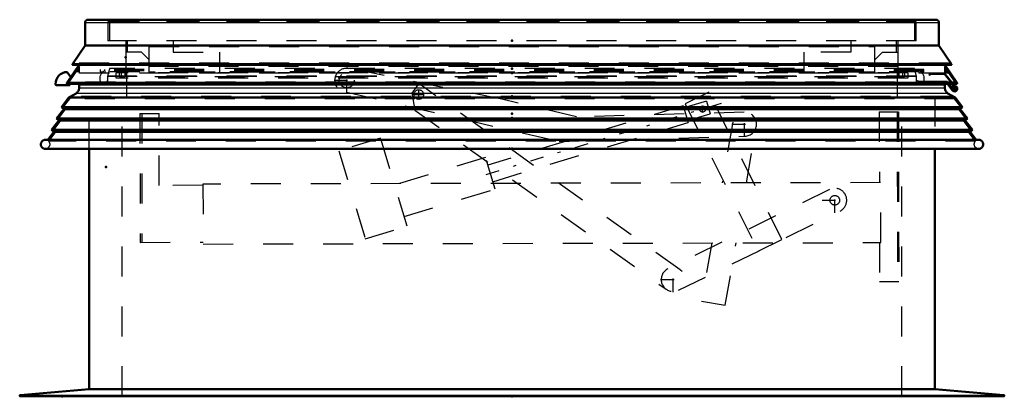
# Model space of a CAD drawing. Header units: millimetres. Extents: x 0 to 428, y 0 to 298.
# Tile 7 of 32: x 185 to 218, y 136 to 149. Entities that reach past the tile are written whole.
import ezdxf

# ---------------------------------------------------------------- set-up
doc = ezdxf.new("R2010")
doc.units = ezdxf.units.MM
doc.linetypes.add('Center', pattern=[1.5, 0.45, -0.5, 0.05, -0.5])
doc.linetypes.add('Dashed', pattern=[2, 1, -1])
for name, color, linetype, lineweight in [('am_0', 7, 'Continuous', 50), ('am_12', 3, 'Continuous', 25), ('am_3', 6, 'Dashed', 25), ('am_6', 2, 'Continuous', 35), ('am_7', 7, 'Center', 25), ('am_9', 7, 'Continuous', 50)]:
    doc.layers.add(name, color=color, linetype=linetype, lineweight=lineweight)

# ---------------------------------------------------------------- blocks, each defined once
blk = doc.blocks.new('38_FGS30015018025C210U_0_in_FDFneo150180C2225N1N4N_300Cl0__1203')
at = {"layer": 'am_3'}
for p, q in [((201.553, 146.131), (196.505, 147.143)), ((198.786, 146.649), (198.555, 146.326)), ((207.505, 140.441), (198.786, 146.649)), ((196.39, 146.361), (203.466, 144.721)), ((198.555, 146.326), (198.65, 145.764)), ((208.466, 146.361), (207.677, 145.971)), ((210.896, 141.45), (208.466, 146.361)), ((207.604, 145.905), (201.09, 143.934)), ((204.043, 145.537), (201.553, 146.131)), ((207.604, 145.905), (207.772, 145.35)), ((208.381, 146.067), (207.624, 145.838)), ((207.677, 145.971), (210.107, 141.059)), ((208.263, 145.898), (208.248, 145.899)), ((208.381, 146.067), (208.508, 145.646)), ((189.486, 145.653), (190.126, 145.654)), ((189.486, 145.653), (189.495, 141.353)), ((189.546, 145.653), (189.555, 141.353)), ((190.131, 143.254), (190.126, 145.654)), ((198.65, 145.764), (207.041, 139.79)), ((209.641, 145.694), (204.043, 145.537)), ((207.752, 145.417), (208.508, 145.646)), ((208.248, 145.699), (208.253, 145.699)), ((214.145, 145.707), (214.783, 145.708)), ((214.145, 145.707), (214.15, 143.347)), ((214.743, 145.708), (214.755, 140.048)), ((214.783, 145.708), (214.795, 140.048)), ((201.258, 143.378), (207.772, 145.35)), ((209.258, 145.363), (208.905, 143.335)), ((209.718, 143.337), (210.047, 145.226)), ((197.512, 144.826), (196.115, 144.403)), ((198.398, 141.897), (197.512, 144.826)), ((203.466, 144.721), (209.664, 144.895)), ((196.115, 144.403), (197.001, 141.474)), ((201.015, 144.182), (197.984, 143.265)), ((201.333, 143.13), (201.015, 144.182)), ((191.589, 143.258), (190.131, 143.254)), ((214.19, 143.347), (191.588, 143.298)), ((191.588, 143.298), (191.593, 141.298)), ((214.195, 141.347), (214.19, 143.347)), ((198.303, 142.212), (201.333, 143.13)), ((212.484, 143.116), (207.097, 140.475)), ((207.449, 139.756), (212.837, 142.398)), ((197.001, 141.474), (198.398, 141.897)), ((189.495, 141.353), (191.593, 141.358)), ((191.593, 141.298), (214.195, 141.347)), ((208.557, 141.335), (208.219, 139.393)), ((209.007, 139.256), (209.37, 141.336)), ((210.107, 141.059), (210.896, 141.45)), ((214.155, 141.347), (214.158, 140.047)), ((214.158, 140.047), (214.795, 140.048)), ((208.219, 139.393), (209.007, 139.256))]:
    blk.add_line(p, q, dxfattribs=at)
blk.add_lwpolyline([(208.253, 145.699), (208.283, 145.703), (208.285, 145.704)], dxfattribs=at)
for centre, radius in [((196.385, 146.761), 0.25), ((198.786, 146.284), 0.16), ((208.253, 145.799), 0.1), ((212.661, 142.757), 0.16)]:
    blk.add_circle(centre, radius, dxfattribs=at)
for centre, start, end in [((196.385, 146.761), 72.5663, 270.6842), ((209.652, 145.294), 271.605, 170.125), ((212.661, 142.757), 296.1204, 116.1204), ((207.273, 140.115), 116.1204, 54.5517)]:
    blk.add_arc(centre, 0.4, start, end, dxfattribs=at)
at = {"layer": 'am_7'}
for p, q in [((196.385, 146.341), (196.385, 147.181)), ((195.965, 146.761), (196.805, 146.761)), ((198.618, 146.284), (198.954, 146.284)), ((198.786, 146.116), (198.786, 146.452)), ((208.873, 145.986), (200.727, 143.521)), ((208.253, 145.694), (208.253, 145.904)), ((208.148, 145.799), (208.358, 145.799)), ((209.652, 144.874), (209.652, 145.714)), ((209.232, 145.294), (210.072, 145.294)), ((212.661, 142.337), (212.661, 143.177)), ((212.241, 142.757), (213.081, 142.757)), ((207.273, 139.695), (207.273, 140.535)), ((206.853, 140.115), (207.693, 140.115))]:
    blk.add_line(p, q, dxfattribs=at)
at = {"layer": 'am_6'}
for tag, p, flags in [('NB', (219.795, 147.181), 8), ('NN', (219.795, 146.681), 8), ('NT', (219.795, 146.181), 8), ('NBSYN', (219.795, 145.681), 8), ('LINA', (219.795, 145.181), 8), ('CATALOG', (219.795, 144.681), 8), ('IDNR', (219.795, 144.181), 8), ('PN', (219.795, 143.681), 8), ('LODLEVEL', (219.795, 143.181), 8), ('L', (219.795, 142.681), 8), ('W', (219.795, 142.181), 8), ('DP', (219.795, 141.681), 8), ('OP', (219.795, 141.181), 8), ('OC', (219.795, 140.681), 8), ('BA', (219.795, 140.181), 8), ('ExcludeFromBOM', (219.795, 139.181), 8), ('PSOL_0', (219.795, 138.681), 9), ('PSOL_1', (219.795, 138.181), 9), ('PSOL_2', (219.795, 137.681), 9), ('PSOL_3', (219.795, 137.181), 9)]:
    blk.add_attdef(tag, p, '', height=0.5, dxfattribs=dict(at, flags=flags))
blk = doc.blocks.new('39_FGS3001501802511U_0_in_FDFneo150180C2225N1N4N_300Cl0__1203')
at = {"layer": 'am_3'}
for p, q in [((189.076, 147.7), (189.076, 148.08)), ((189.796, 147.89), (213.996, 147.89)), ((189.796, 147.03), (189.796, 147.89)), ((190.596, 148.08), (190.596, 147.7)), ((213.196, 148.08), (213.196, 147.7)), ((213.996, 147.03), (213.996, 147.89)), ((214.716, 147.7), (214.716, 148.08)), ((189.536, 147.7), (189.016, 147.7)), ((189.796, 147.44), (189.536, 147.7)), ((190.596, 147.7), (192.156, 147.7)), ((192.156, 147.03), (192.156, 147.7)), ((213.196, 147.7), (211.636, 147.7)), ((211.636, 147.03), (211.636, 147.7)), ((213.996, 147.44), (214.256, 147.7)), ((214.256, 147.7), (214.776, 147.7)), ((213.996, 147.03), (189.796, 147.03))]:
    blk.add_line(p, q, dxfattribs=at)
at = {"layer": 'am_6'}
for tag, p, flags in [('NB', (219.776, 148.08), 8), ('NN', (219.776, 147.58), 8), ('NT', (219.776, 147.08), 8), ('NBSYN', (219.776, 146.58), 8), ('LINA', (219.776, 146.08), 8), ('CATALOG', (219.776, 145.58), 8), ('IDNR', (219.776, 145.08), 8), ('PN', (219.776, 144.58), 8), ('LODLEVEL', (219.776, 144.08), 8), ('L', (219.776, 143.58), 8), ('W', (219.776, 143.08), 8), ('DP', (219.776, 142.58), 8), ('OP', (219.776, 142.08), 8), ('PPATH', (219.776, 141.58), 8), ('ExcludeFromBOM', (219.776, 140.58), 8), ('PSOL_0', (219.776, 140.08), 9), ('PSOL_1', (219.776, 139.58), 9), ('PSOL_2', (219.776, 139.08), 9)]:
    blk.add_attdef(tag, p, '', height=0.5, dxfattribs=dict(at, flags=flags))
blk = doc.blocks.new('40_Flat_Glass_Skylight_300150180_6_0_in_FDFneo150180C2225N1N4N_300Cl0__1203')
at = {"layer": 'am_3'}
for p, q in [((188.311, 147.08), (188.311, 147.12)), ((188.463, 147.12), (188.401, 146.888)), ((215.391, 146.888), (188.401, 146.888)), ((215.391, 146.888), (215.328, 147.12)), ((215.481, 147.12), (215.481, 147.08)), ((188.226, 146.638), (188.224, 146.639)), ((188.33, 146.639), (188.224, 146.639)), ((188.277, 146.618), (215.515, 146.618)), ((188.328, 146.638), (188.33, 146.639)), ((215.464, 146.638), (188.328, 146.638)), ((215.464, 146.638), (215.462, 146.639)), ((215.568, 146.639), (215.462, 146.639)), ((215.568, 146.639), (215.566, 146.638))]:
    blk.add_line(p, q, dxfattribs=at)
for points in [[(188.218, 147), (188.203, 146.984), (188.19, 146.967), (188.178, 146.948), (188.168, 146.929), (188.159, 146.909), (188.153, 146.888), (188.148, 146.867), (188.145, 146.845), (188.144, 146.823), (188.145, 146.802), (188.148, 146.78), (188.152, 146.759), (188.159, 146.738), (188.167, 146.718), (188.177, 146.698), (188.189, 146.68)], [(188.401, 146.888), (188.406, 146.867), (188.409, 146.845), (188.41, 146.823), (188.409, 146.802), (188.406, 146.78), (188.402, 146.759), (188.395, 146.738), (188.387, 146.718), (188.377, 146.698), (188.365, 146.68), (188.352, 146.663), (188.337, 146.646), (188.328, 146.638)], [(215.464, 146.638), (215.448, 146.653), (215.434, 146.67), (215.422, 146.687), (215.411, 146.706), (215.401, 146.726), (215.394, 146.746), (215.388, 146.767), (215.384, 146.789), (215.382, 146.811), (215.382, 146.832), (215.384, 146.854), (215.388, 146.876), (215.391, 146.888)], [(215.603, 146.68), (215.615, 146.698), (215.625, 146.718), (215.633, 146.738), (215.64, 146.759), (215.644, 146.78), (215.647, 146.802), (215.648, 146.824), (215.647, 146.845), (215.644, 146.867), (215.639, 146.888), (215.632, 146.909), (215.624, 146.929), (215.614, 146.948), (215.602, 146.967), (215.589, 146.984), (215.574, 147)], [(188.189, 146.68), (188.202, 146.663), (188.216, 146.647), (188.224, 146.639)], [(188.277, 146.618), (188.27, 146.619), (188.264, 146.619), (188.257, 146.621), (188.251, 146.623), (188.244, 146.625), (188.238, 146.629), (188.233, 146.632), (188.227, 146.636), (188.226, 146.638)], [(188.328, 146.638), (188.323, 146.633), (188.317, 146.63), (188.311, 146.626), (188.305, 146.624), (188.299, 146.621), (188.292, 146.62), (188.286, 146.619), (188.279, 146.618), (188.277, 146.618)], [(215.515, 146.618), (215.508, 146.619), (215.502, 146.619), (215.495, 146.621), (215.489, 146.623), (215.482, 146.625), (215.476, 146.629), (215.471, 146.632), (215.465, 146.636), (215.464, 146.638)], [(215.566, 146.638), (215.561, 146.633), (215.555, 146.63), (215.549, 146.626), (215.543, 146.624), (215.537, 146.621), (215.53, 146.62), (215.524, 146.619), (215.517, 146.618), (215.515, 146.618)], [(215.568, 146.639), (215.583, 146.655), (215.597, 146.672), (215.603, 146.68)]]:
    blk.add_lwpolyline(points, dxfattribs=at)
at = {"layer": 'am_6'}
for tag, p, flags in [('NB', (220.648, 147.12), 8), ('NN', (220.648, 146.62), 8), ('NT', (220.648, 146.12), 8), ('NBSYN', (220.648, 145.62), 8), ('LINA', (220.648, 145.12), 8), ('CATALOG', (220.648, 144.62), 8), ('IDNR', (220.648, 144.12), 8), ('PN', (220.648, 143.62), 8), ('LODLEVEL', (220.648, 143.12), 8), ('L', (220.648, 142.62), 8), ('W', (220.648, 142.12), 8), ('PPATH', (220.648, 141.62), 8), ('ExcludeFromBOM', (220.648, 140.62), 8), ('PSOL_0', (220.648, 140.12), 9), ('PSOL_1', (220.648, 139.62), 9), ('PSOL_2', (220.648, 139.12), 9)]:
    blk.add_attdef(tag, p, '', height=0.5, dxfattribs=dict(at, flags=flags))
blk = doc.blocks.new('41_Flat_Glass_Skylight_300150180_12_0_in_FDFneo150180C2225N1N4N_300Cl0__1203')
at = {"layer": 'am_3'}
for p, q in [((188.698, 146.831), (188.698, 147.012)), ((215.094, 147.012), (188.698, 147.012)), ((215.094, 146.831), (188.698, 146.831)), ((188.862, 147.012), (188.862, 146.831)), ((214.93, 146.831), (214.93, 147.012)), ((215.094, 147.012), (215.094, 146.831))]:
    blk.add_line(p, q, dxfattribs=at)
at = {"layer": 'am_6'}
for tag, p, flags in [('NB', (220.094, 147.012), 8), ('NN', (220.094, 146.512), 8), ('NT', (220.094, 146.012), 8), ('NBSYN', (220.094, 145.512), 8), ('LINA', (220.094, 145.012), 8), ('CATALOG', (220.094, 144.512), 8), ('IDNR', (220.094, 144.012), 8), ('PN', (220.094, 143.512), 8), ('LODLEVEL', (220.094, 143.012), 8), ('L', (220.094, 142.512), 8), ('W', (220.094, 142.012), 8), ('PPATH', (220.094, 141.512), 8), ('ExcludeFromBOM', (220.094, 140.512), 8), ('PSOL_0', (220.094, 140.012), 9), ('PSOL_1', (220.094, 139.512), 9), ('PSOL_2', (220.094, 139.012), 9)]:
    blk.add_attdef(tag, p, '', height=0.5, dxfattribs=dict(at, flags=flags))
blk = doc.blocks.new('42_Flat_Glass_Skylight_300150180_5_0_in_FDFneo150180C2225N1N4N_300Cl0__1203')
at = {"layer": 'am_3'}
for p, q in [((188.806, 146.869), (188.806, 147.15)), ((189.006, 147.15), (189.006, 146.869)), ((214.786, 146.869), (214.786, 147.15)), ((214.986, 147.15), (214.986, 146.869)), ((214.986, 146.869), (188.806, 146.869))]:
    blk.add_line(p, q, dxfattribs=at)
at = {"layer": 'am_6'}
for tag, p, flags in [('NB', (219.986, 147.15), 8), ('NN', (219.986, 146.65), 8), ('NT', (219.986, 146.15), 8), ('NBSYN', (219.986, 145.65), 8), ('LINA', (219.986, 145.15), 8), ('CATALOG', (219.986, 144.65), 8), ('IDNR', (219.986, 144.15), 8), ('PN', (219.986, 143.65), 8), ('LODLEVEL', (219.986, 143.15), 8), ('L', (219.986, 142.65), 8), ('W', (219.986, 142.15), 8), ('PPATH', (219.986, 141.65), 8), ('ExcludeFromBOM', (219.986, 140.65), 8), ('PSOL_0', (219.986, 140.15), 9), ('PSOL_1', (219.986, 139.65), 9), ('PSOL_2', (219.986, 139.15), 9)]:
    blk.add_attdef(tag, p, '', height=0.5, dxfattribs=dict(at, flags=flags))
blk = doc.blocks.new('43_FGS3001501802C4U_0_in_FDFneo150180C2225N1N4N_300Cl0__1203')
at = {"layer": 'am_3'}
for p, q in [((188.476, 148.735), (215.316, 148.735)), ((188.476, 148.735), (188.476, 148.08)), ((215.316, 148.735), (215.316, 148.08))]:
    blk.add_line(p, q, dxfattribs=at)
at = {"layer": 'am_6'}
for tag, p, flags in [('NB', (220.316, 148.735), 8), ('NN', (220.316, 148.235), 8), ('NT', (220.316, 147.735), 8), ('NBSYN', (220.316, 147.235), 8), ('LINA', (220.316, 146.735), 8), ('CATALOG', (220.316, 146.235), 8), ('IDNR', (220.316, 145.735), 8), ('PN', (220.316, 145.235), 8), ('LODLEVEL', (220.316, 144.735), 8), ('L', (220.316, 144.235), 8), ('W', (220.316, 143.735), 8), ('TG', (220.316, 143.235), 8), ('TG1', (220.316, 142.735), 8), ('OC', (220.316, 142.235), 8), ('PPATH', (220.316, 141.735), 8), ('ExcludeFromBOM', (220.316, 140.735), 8), ('PSOL_0', (220.316, 140.235), 9), ('PSOL_1', (220.316, 139.735), 9), ('PSOL_2', (220.316, 139.235), 9), ('PSOL_3', (220.316, 138.735), 9)]:
    blk.add_attdef(tag, p, '', height=0.5, dxfattribs=dict(at, flags=flags))
blk = doc.blocks.new('44_FGS30015018025C3U_0_in_FDFneo150180C2225N1N4N_300Cl0__1203')
at = {"layer": 'am_0'}
for p, q in [((216.036, 148.78), (187.756, 148.78)), ((187.656, 147.921), (187.656, 148.68)), ((216.136, 148.68), (216.136, 147.921)), ((187.235, 147.297), (187.656, 147.921)), ((216.136, 147.921), (187.656, 147.921)), ((216.136, 147.921), (216.557, 147.297)), ((187.055, 146.68), (187.463, 147.27)), ((216.557, 147.297), (187.235, 147.297)), ((187.256, 147.27), (216.536, 147.27)), ((216.329, 147.27), (216.736, 146.68)), ((187.181, 146.863), (187.062, 147.034)), ((186.708, 146.594), (187.148, 146.594)), ((187.076, 146.641), (216.716, 146.641)), ((187.148, 146.594), (187.148, 146.641)), ((216.566, 146.641), (216.68, 146.499)), ((216.711, 146.524), (216.618, 146.641)), ((216.646, 146.508), (216.632, 146.546))]:
    blk.add_line(p, q, dxfattribs=at)
for points in [[(187.756, 148.78), (187.747, 148.78), (187.739, 148.778), (187.73, 148.777), (187.722, 148.774), (187.714, 148.771), (187.706, 148.767), (187.699, 148.762), (187.692, 148.757), (187.685, 148.751), (187.679, 148.744), (187.674, 148.737), (187.669, 148.73), (187.665, 148.722), (187.662, 148.714), (187.659, 148.706), (187.657, 148.697), (187.656, 148.689), (187.656, 148.68)], [(216.136, 148.68), (216.136, 148.689), (216.134, 148.697), (216.132, 148.706), (216.13, 148.714), (216.127, 148.722), (216.122, 148.73), (216.118, 148.737), (216.112, 148.744), (216.107, 148.751), (216.1, 148.757), (216.093, 148.762), (216.086, 148.767), (216.078, 148.771), (216.07, 148.774), (216.062, 148.777), (216.053, 148.778), (216.045, 148.78), (216.036, 148.78)], [(187.256, 147.27), (187.254, 147.27), (187.252, 147.27), (187.25, 147.271), (187.249, 147.271), (187.247, 147.272), (187.245, 147.273), (187.244, 147.274), (187.242, 147.275), (187.241, 147.277), (187.239, 147.278), (187.238, 147.279), (187.237, 147.281), (187.236, 147.283), (187.235, 147.285), (187.235, 147.286), (187.234, 147.288), (187.234, 147.29), (187.234, 147.292), (187.234, 147.294), (187.234, 147.296), (187.235, 147.297)], [(216.557, 147.297), (216.557, 147.295), (216.558, 147.293), (216.558, 147.291), (216.557, 147.289), (216.557, 147.287), (216.557, 147.286), (216.556, 147.284), (216.555, 147.282), (216.554, 147.28), (216.553, 147.279), (216.552, 147.277), (216.551, 147.276), (216.549, 147.275), (216.548, 147.274), (216.546, 147.273), (216.544, 147.272), (216.542, 147.271), (216.54, 147.271), (216.539, 147.27), (216.537, 147.27), (216.536, 147.27)], [(187.076, 146.641), (187.074, 146.641), (187.071, 146.641), (187.069, 146.642), (187.067, 146.642), (187.065, 146.643), (187.063, 146.644), (187.061, 146.645), (187.06, 146.647), (187.058, 146.648), (187.057, 146.65), (187.055, 146.652), (187.054, 146.653), (187.053, 146.655), (187.052, 146.657), (187.052, 146.659), (187.051, 146.662), (187.051, 146.664), (187.051, 146.666), (187.051, 146.668), (187.051, 146.67), (187.052, 146.672), (187.052, 146.675), (187.053, 146.677), (187.054, 146.678), (187.055, 146.68)], [(216.736, 146.68), (216.738, 146.678), (216.739, 146.676), (216.739, 146.674), (216.74, 146.672), (216.741, 146.67), (216.741, 146.668), (216.741, 146.666), (216.741, 146.664), (216.741, 146.661), (216.74, 146.659), (216.739, 146.657), (216.739, 146.655), (216.737, 146.653), (216.736, 146.651), (216.735, 146.65), (216.733, 146.648), (216.732, 146.647), (216.73, 146.645), (216.728, 146.644), (216.726, 146.643), (216.724, 146.642), (216.722, 146.642), (216.72, 146.641), (216.718, 146.641), (216.716, 146.641)]]:
    blk.add_lwpolyline(points, dxfattribs=at)
for centre, radius, start, end in [((187.068, 146.634), 0.4, 90.8594, 180), ((186.708, 146.634), 0.04, 180, 270), ((216.656, 146.48), 0.07, 109.93, 38.4984), ((216.656, 146.48), 0.03, 109.93, 38.4984)]:
    blk.add_arc(centre, radius, start, end, dxfattribs=at)
at = {"layer": 'am_12'}
for p, q in [((216.136, 148.68), (187.656, 148.68)), ((216.736, 146.68), (187.055, 146.68))]:
    blk.add_line(p, q, dxfattribs=at)
at = {"layer": 'am_3'}
for p, q in [((188.856, 148.78), (188.856, 148.713)), ((214.936, 148.713), (214.936, 148.78)), ((188.416, 148.713), (188.416, 148.08)), ((215.376, 148.713), (188.416, 148.713)), ((215.376, 148.08), (215.376, 148.713)), ((215.376, 148.08), (188.416, 148.08)), ((189.016, 148.08), (189.016, 147.15)), ((214.776, 147.15), (214.776, 148.08)), ((187.476, 147.219), (187.119, 146.702)), ((187.329, 147.325), (187.27, 147.275)), ((216.521, 147.275), (187.27, 147.275)), ((216.463, 147.325), (187.329, 147.325)), ((187.476, 147.15), (187.428, 147.15)), ((187.463, 147.27), (187.5, 147.325)), ((187.476, 147), (187.476, 147.219)), ((215.32, 147.15), (188.472, 147.15)), ((188.472, 147.15), (188.472, 147.12)), ((214.776, 147.219), (189.016, 147.219)), ((215.32, 147.12), (215.32, 147.15)), ((216.291, 147.325), (216.329, 147.27)), ((216.316, 147.219), (216.316, 147)), ((216.673, 146.702), (216.316, 147.219)), ((216.363, 147.15), (216.316, 147.15)), ((216.521, 147.275), (216.463, 147.325)), ((216.467, 147), (187.325, 147)), ((187.476, 147.04), (187.352, 147.04)), ((187.476, 147.08), (187.38, 147.08)), ((187.476, 147.12), (187.408, 147.12)), ((215.631, 147.12), (188.161, 147.12)), ((188.161, 147.12), (188.161, 147.04)), ((215.631, 147.08), (188.161, 147.08)), ((188.161, 147.04), (188.271, 147.04)), ((188.271, 147.04), (188.271, 147.08)), ((188.311, 147.08), (188.311, 147)), ((215.481, 147.04), (188.311, 147.04)), ((215.481, 147), (215.481, 147.08)), ((215.521, 147.08), (215.521, 147.04)), ((215.521, 147.04), (215.631, 147.04)), ((215.631, 147.04), (215.631, 147.12)), ((215.889, 147), (215.797, 146.963)), ((215.797, 146.963), (215.812, 146.926)), ((215.812, 146.926), (215.897, 146.96)), ((215.897, 146.96), (216.313, 146.96)), ((216.313, 146.96), (216.566, 146.641)), ((216.384, 147.12), (216.316, 147.12)), ((216.412, 147.08), (216.316, 147.08)), ((216.439, 147.04), (216.316, 147.04)), ((216.618, 146.641), (216.332, 147)), ((187.142, 146.685), (187.091, 146.646)), ((216.701, 146.646), (187.091, 146.646)), ((187.119, 146.702), (187.142, 146.685)), ((216.673, 146.702), (187.119, 146.702)), ((216.65, 146.685), (187.142, 146.685)), ((187.148, 146.641), (187.148, 146.744)), ((216.633, 146.542), (216.592, 146.507)), ((216.671, 146.574), (216.64, 146.548)), ((216.65, 146.685), (216.673, 146.702)), ((216.701, 146.646), (216.65, 146.685))]:
    blk.add_line(p, q, dxfattribs=at)
for points in [[(187.27, 147.275), (187.269, 147.274), (187.267, 147.273), (187.266, 147.272), (187.264, 147.271), (187.262, 147.271), (187.26, 147.27), (187.258, 147.27), (187.256, 147.27), (187.256, 147.27)], [(216.536, 147.27), (216.534, 147.27), (216.532, 147.27), (216.53, 147.271), (216.528, 147.271), (216.526, 147.272), (216.525, 147.273), (216.523, 147.274), (216.521, 147.275), (216.521, 147.275)], [(187.091, 146.646), (187.089, 146.645), (187.087, 146.644), (187.085, 146.643), (187.083, 146.642), (187.081, 146.642), (187.079, 146.641), (187.077, 146.641), (187.076, 146.641)], [(216.716, 146.641), (216.714, 146.641), (216.712, 146.641), (216.709, 146.642), (216.707, 146.642), (216.705, 146.643), (216.703, 146.644), (216.702, 146.645), (216.701, 146.646)]]:
    blk.add_lwpolyline(points, dxfattribs=at)
at = {"layer": 'am_6'}
for tag, p, flags in [('NB', (221.741, 148.78), 8), ('NN', (221.741, 148.28), 8), ('NT', (221.741, 147.78), 8), ('NBSYN', (221.741, 147.28), 8), ('LINA', (221.741, 146.78), 8), ('CATALOG', (221.741, 146.28), 8), ('IDNR', (221.741, 145.78), 8), ('PN', (221.741, 145.28), 8), ('LODLEVEL', (221.741, 144.78), 8), ('L', (221.741, 144.28), 8), ('W', (221.741, 143.78), 8), ('DP', (221.741, 143.28), 8), ('OP', (221.741, 142.78), 8), ('OC', (221.741, 142.28), 8), ('ExcludeFromBOM', (221.741, 141.28), 8), ('PSOL_0', (221.741, 140.78), 9), ('PSOL_1', (221.741, 140.28), 9), ('PSOL_2', (221.741, 139.78), 9)]:
    blk.add_attdef(tag, p, '', height=0.5, dxfattribs=dict(at, flags=flags))
blk = doc.blocks.new('45_Flat_Glass_Skylight_3001501802_2_0_in_FDFneo150180C2225N1N4N_300Cl0__1203')
at = {"layer": 'am_0'}
for p, q in [((187.456, 146.495), (187.456, 146.596)), ((216.336, 146.596), (216.336, 146.495)), ((216.417, 146.641), (216.586, 146.424)), ((216.587, 146.488), (216.468, 146.641)), ((216.524, 146.568), (216.524, 146.503)), ((216.576, 146.52), (216.595, 146.515)), ((186.866, 145.861), (187.11, 146.18)), ((187.11, 146.18), (187.356, 146.322)), ((216.682, 146.18), (187.11, 146.18)), ((216.436, 146.322), (216.682, 146.18)), ((216.682, 146.18), (216.927, 145.861)), ((186.945, 145.8), (186.866, 145.861)), ((216.927, 145.861), (186.866, 145.861)), ((216.927, 145.861), (216.847, 145.8)), ((186.702, 145.482), (186.945, 145.8)), ((186.781, 145.421), (186.702, 145.482)), ((217.09, 145.482), (186.702, 145.482)), ((216.847, 145.8), (186.945, 145.8)), ((216.847, 145.8), (217.09, 145.482)), ((217.09, 145.482), (217.011, 145.421)), ((186.539, 145.104), (186.781, 145.421)), ((217.011, 145.421), (186.781, 145.421)), ((217.011, 145.421), (217.254, 145.104)), ((186.412, 144.774), (186.618, 145.043)), ((186.618, 145.043), (186.539, 145.104)), ((217.254, 145.104), (186.539, 145.104)), ((217.174, 145.043), (186.618, 145.043)), ((217.254, 145.104), (217.174, 145.043)), ((217.174, 145.043), (217.38, 144.774)), ((217.47, 144.774), (186.322, 144.774)), ((217.492, 144.474), (186.3, 144.474))]:
    blk.add_line(p, q, dxfattribs=at)
for points in [[(187.456, 146.495), (187.455, 146.478), (187.453, 146.461), (187.449, 146.444), (187.444, 146.427), (187.437, 146.411), (187.429, 146.395), (187.42, 146.381), (187.409, 146.367), (187.398, 146.354), (187.385, 146.342), (187.371, 146.332), (187.356, 146.322)], [(187.469, 146.641), (187.465, 146.635), (187.462, 146.628), (187.46, 146.621), (187.458, 146.614), (187.457, 146.607), (187.456, 146.599), (187.456, 146.596)], [(216.336, 146.596), (216.336, 146.603), (216.335, 146.611), (216.333, 146.618), (216.331, 146.625), (216.328, 146.631), (216.325, 146.638), (216.323, 146.641)], [(216.436, 146.322), (216.421, 146.332), (216.408, 146.342), (216.395, 146.354), (216.383, 146.367), (216.372, 146.381), (216.363, 146.395), (216.355, 146.411), (216.348, 146.427), (216.343, 146.444), (216.339, 146.461), (216.337, 146.478), (216.336, 146.495)], [(186.322, 144.774), (186.309, 144.773), (186.296, 144.77), (186.283, 144.766), (186.271, 144.761), (186.259, 144.755), (186.248, 144.748), (186.237, 144.74), (186.227, 144.732), (186.218, 144.722), (186.21, 144.712), (186.203, 144.701), (186.196, 144.689), (186.191, 144.677), (186.187, 144.664), (186.184, 144.651), (186.182, 144.638), (186.181, 144.625), (186.182, 144.612), (186.183, 144.598), (186.186, 144.585), (186.19, 144.573), (186.194, 144.56), (186.2, 144.549), (186.207, 144.537), (186.215, 144.527), (186.224, 144.517), (186.234, 144.508), (186.244, 144.499), (186.255, 144.492), (186.267, 144.486), (186.279, 144.481), (186.292, 144.476), (186.3, 144.474)], [(217.492, 144.474), (217.505, 144.478), (217.517, 144.482), (217.529, 144.488), (217.541, 144.494), (217.551, 144.502), (217.562, 144.51), (217.571, 144.52), (217.58, 144.53), (217.587, 144.541), (217.594, 144.552), (217.599, 144.564), (217.604, 144.577), (217.607, 144.59), (217.61, 144.603), (217.611, 144.616), (217.611, 144.629), (217.61, 144.642), (217.607, 144.655), (217.604, 144.668), (217.599, 144.681), (217.594, 144.693), (217.587, 144.704), (217.58, 144.715), (217.571, 144.725), (217.562, 144.735), (217.552, 144.743), (217.541, 144.751), (217.529, 144.757), (217.517, 144.763), (217.505, 144.768), (217.492, 144.771), (217.479, 144.773), (217.47, 144.774)]]:
    blk.add_lwpolyline(points, dxfattribs=at)
for radius, start, end in [(0.09, 109.0271, 153.4798), (0.09, 218.3964, 77.4408), (0.05, 91.6285, 109.93)]:
    blk.add_arc((216.656, 146.48), radius, start, end, dxfattribs=at)
at = {"layer": 'am_12'}
for p, q in [((216.336, 146.596), (187.456, 146.596)), ((216.336, 146.495), (187.456, 146.495)), ((216.436, 146.322), (187.356, 146.322))]:
    blk.add_line(p, q, dxfattribs=at)
at = {"layer": 'am_3'}
for p, q in [((188.416, 146.68), (188.416, 146.9)), ((215.376, 146.9), (188.416, 146.9)), ((188.992, 146.9), (188.992, 147.04)), ((189.036, 147.04), (189.036, 146.22)), ((214.756, 146.22), (214.756, 147.04)), ((214.8, 147.04), (214.8, 146.9)), ((215.376, 146.9), (215.376, 146.68)), ((187.54, 146.68), (216.387, 146.68)), ((215.398, 146.749), (215.396, 146.72)), ((215.396, 146.72), (215.396, 146.68)), ((215.476, 146.72), (215.398, 146.749)), ((216.406, 146.72), (215.476, 146.72)), ((216.387, 146.68), (216.417, 146.641)), ((216.468, 146.641), (216.406, 146.72)), ((216.617, 146.449), (216.587, 146.488)), ((216.595, 146.515), (216.615, 146.509)), ((187.139, 146.146), (186.927, 145.869)), ((187.267, 146.22), (187.139, 146.146)), ((216.653, 146.146), (187.139, 146.146)), ((216.525, 146.22), (187.267, 146.22)), ((216.653, 146.146), (216.525, 146.22)), ((216.865, 145.869), (216.653, 146.146)), ((186.927, 145.869), (187.007, 145.808)), ((216.865, 145.869), (186.927, 145.869)), ((216.786, 145.808), (216.865, 145.869)), ((187.007, 145.808), (186.764, 145.49)), ((186.764, 145.49), (186.843, 145.43)), ((217.029, 145.49), (186.764, 145.49)), ((216.786, 145.808), (187.007, 145.808)), ((217.029, 145.49), (216.786, 145.808)), ((216.949, 145.43), (217.029, 145.49)), ((186.843, 145.43), (186.6, 145.112)), ((216.949, 145.43), (186.843, 145.43)), ((217.192, 145.112), (216.949, 145.43)), ((186.68, 145.051), (186.436, 144.732)), ((186.6, 145.112), (186.68, 145.051)), ((217.192, 145.112), (186.6, 145.112)), ((217.113, 145.051), (186.68, 145.051)), ((217.113, 145.051), (217.192, 145.112)), ((217.356, 144.732), (217.113, 145.051)), ((217.356, 144.732), (186.436, 144.732))]:
    blk.add_line(p, q, dxfattribs=at)
for points in [[(187.54, 146.68), (187.533, 146.68), (187.525, 146.679), (187.518, 146.677), (187.511, 146.675), (187.505, 146.672), (187.498, 146.669), (187.492, 146.665), (187.486, 146.66), (187.481, 146.655), (187.476, 146.65), (187.471, 146.644), (187.469, 146.641)], [(216.323, 146.641), (216.319, 146.647), (216.314, 146.653), (216.309, 146.658), (216.303, 146.663), (216.297, 146.667), (216.291, 146.67), (216.284, 146.674), (216.278, 146.676), (216.27, 146.678), (216.263, 146.679), (216.256, 146.68), (216.252, 146.68)], [(186.436, 144.732), (186.445, 144.722), (186.452, 144.712), (186.459, 144.7), (186.465, 144.689), (186.47, 144.676), (186.474, 144.664), (186.477, 144.651), (186.478, 144.637), (186.479, 144.624), (186.478, 144.611), (186.476, 144.598), (186.473, 144.585), (186.469, 144.572), (186.464, 144.56), (186.458, 144.548), (186.45, 144.537), (186.442, 144.527), (186.433, 144.517), (186.423, 144.508), (186.412, 144.5), (186.401, 144.493), (186.389, 144.487), (186.377, 144.483), (186.364, 144.479), (186.351, 144.476), (186.338, 144.474), (186.333, 144.474)], [(217.459, 144.474), (217.446, 144.475), (217.433, 144.478), (217.42, 144.481), (217.407, 144.486), (217.395, 144.491), (217.384, 144.498), (217.373, 144.505), (217.363, 144.514), (217.353, 144.523), (217.345, 144.533), (217.337, 144.544), (217.331, 144.556), (217.325, 144.568), (217.32, 144.58), (217.317, 144.593), (217.315, 144.606), (217.313, 144.619), (217.313, 144.632), (217.315, 144.646), (217.317, 144.659), (217.32, 144.671), (217.325, 144.684), (217.33, 144.696), (217.337, 144.707), (217.345, 144.718), (217.353, 144.729), (217.356, 144.732)]]:
    blk.add_lwpolyline(points, dxfattribs=at)
for radius, start, end in [(0.05, 109.93, 144.9363), (0.05, 218.5838, 91.6285), (0.09, 77.4408, 109.0271)]:
    blk.add_arc((216.656, 146.48), radius, start, end, dxfattribs=at)
at = {"layer": 'am_7'}
for p, q in [((216.562, 146.48), (216.751, 146.48)), ((216.656, 146.386), (216.656, 146.575))]:
    blk.add_line(p, q, dxfattribs=at)
at = {"layer": 'am_6'}
for tag, p, flags in [('NB', (222.611, 147.04), 8), ('NN', (222.611, 146.54), 8), ('NT', (222.611, 146.04), 8), ('NBSYN', (222.611, 145.54), 8), ('LINA', (222.611, 145.04), 8), ('CATALOG', (222.611, 144.54), 8), ('IDNR', (222.611, 144.04), 8), ('PN', (222.611, 143.54), 8), ('LODLEVEL', (222.611, 143.04), 8), ('L', (222.611, 142.54), 8), ('W', (222.611, 142.04), 8), ('DP', (222.611, 141.54), 8), ('ExcludeFromBOM', (222.611, 140.54), 8), ('PSOL_0', (222.611, 140.04), 9), ('PSOL_1', (222.611, 139.54), 9)]:
    blk.add_attdef(tag, p, '', height=0.5, dxfattribs=dict(at, flags=flags))
blk = doc.blocks.new('46_FGS30015018025201U_0_in_FDFneo150180C2225N1N4N_300Cl0__1203')
at = {"layer": 'am_0'}
for p, q in [((187.795, 136.461), (187.795, 144.474)), ((215.997, 144.474), (215.997, 136.461)), ((185.494, 136.26), (187.795, 136.461)), ((187.795, 136.461), (215.997, 136.461)), ((215.997, 136.461), (218.298, 136.26)), ((185.496, 136.22), (218.296, 136.22))]:
    blk.add_line(p, q, dxfattribs=at)
for points in [[(185.494, 136.26), (185.493, 136.26), (185.491, 136.259), (185.489, 136.259), (185.488, 136.258), (185.486, 136.257), (185.485, 136.256), (185.483, 136.255), (185.482, 136.254), (185.481, 136.253), (185.48, 136.251), (185.479, 136.25), (185.478, 136.248), (185.477, 136.247), (185.477, 136.245), (185.476, 136.243), (185.476, 136.242), (185.476, 136.24), (185.476, 136.238), (185.476, 136.237), (185.477, 136.235), (185.477, 136.233), (185.478, 136.232), (185.479, 136.23), (185.48, 136.229), (185.481, 136.227), (185.482, 136.226), (185.483, 136.225), (185.485, 136.224), (185.486, 136.223), (185.488, 136.222), (185.489, 136.221), (185.491, 136.221), (185.493, 136.22), (185.494, 136.22), (185.496, 136.22)], [(218.296, 136.22), (218.298, 136.22), (218.3, 136.22), (218.301, 136.221), (218.303, 136.221), (218.305, 136.222), (218.306, 136.223), (218.308, 136.224), (218.309, 136.225), (218.31, 136.226), (218.311, 136.227), (218.312, 136.229), (218.313, 136.23), (218.314, 136.232), (218.315, 136.233), (218.315, 136.235), (218.316, 136.237), (218.316, 136.238), (218.316, 136.24), (218.316, 136.242), (218.316, 136.243), (218.315, 136.245), (218.315, 136.247), (218.314, 136.248), (218.313, 136.25), (218.312, 136.251), (218.311, 136.253), (218.31, 136.254), (218.309, 136.255), (218.308, 136.256), (218.306, 136.257), (218.305, 136.258), (218.303, 136.259), (218.301, 136.259), (218.3, 136.26), (218.298, 136.26)]]:
    blk.add_lwpolyline(points, dxfattribs=at)
at = {"layer": 'am_12'}
blk.add_line((185.494, 136.26), (218.298, 136.26), dxfattribs=at)
at = {"layer": 'am_3'}
for p, q in [((187.795, 144.474), (187.795, 146.22)), ((188.896, 136.22), (188.896, 146.22)), ((214.896, 136.22), (214.896, 146.22)), ((215.997, 146.22), (215.997, 144.474))]:
    blk.add_line(p, q, dxfattribs=at)
at = {"layer": 'am_6'}
for tag, p, flags in [('NB', (223.316, 146.22), 8), ('NN', (223.316, 145.72), 8), ('NT', (223.316, 145.22), 8), ('NBSYN', (223.316, 144.72), 8), ('LINA', (223.316, 144.22), 8), ('CATALOG', (223.316, 143.72), 8), ('IDNR', (223.316, 143.22), 8), ('PN', (223.316, 142.72), 8), ('LODLEVEL', (223.316, 142.22), 8), ('L', (223.316, 141.72), 8), ('W', (223.316, 141.22), 8), ('DP', (223.316, 140.72), 8), ('OP', (223.316, 140.22), 8), ('BA', (223.316, 139.72), 8), ('RT', (223.316, 139.22), 8), ('ExcludeFromBOM', (223.316, 138.22), 8), ('PSOL_0', (223.316, 137.72), 9), ('PSOL_1', (223.316, 137.22), 9), ('PSOL_2', (223.316, 136.72), 9)]:
    blk.add_attdef(tag, p, '', height=0.5, dxfattribs=dict(at, flags=flags))

msp = doc.modelspace()

# ---------------------------------------------------------------- linework, layer by layer
at = {"layer": 'am_9'}
for p in [(201.896, 148.08), (201.896, 148.08), (189.016, 147.522), (189.016, 147.522), (201.896, 147.15), (201.896, 147.15), (201.896, 147.15), (201.896, 147), (201.896, 147), (201.896, 146.68), (216.656, 146.48), (216.656, 146.48), (201.896, 146.22), (201.896, 146.22), (201.896, 146.22), (201.896, 145.646), (201.896, 145.505), (201.896, 145.505), (201.896, 145.505), (201.896, 145.505), (201.896, 145.505), (201.896, 144.474), (188.351, 143.862), (186.896, 136.22), (201.896, 136.22), (201.896, 136.22)]:
    msp.add_point(p, dxfattribs=at)

# ---------------------------------------------------------------- block references
for name in ['44_FGS30015018025C3U_0_in_FDFneo150180C2225N1N4N_300Cl0__1203', '43_FGS3001501802C4U_0_in_FDFneo150180C2225N1N4N_300Cl0__1203', '39_FGS3001501802511U_0_in_FDFneo150180C2225N1N4N_300Cl0__1203', '42_Flat_Glass_Skylight_300150180_5_0_in_FDFneo150180C2225N1N4N_300Cl0__1203', '38_FGS30015018025C210U_0_in_FDFneo150180C2225N1N4N_300Cl0__1203', '45_Flat_Glass_Skylight_3001501802_2_0_in_FDFneo150180C2225N1N4N_300Cl0__1203', '40_Flat_Glass_Skylight_300150180_6_0_in_FDFneo150180C2225N1N4N_300Cl0__1203', '41_Flat_Glass_Skylight_300150180_12_0_in_FDFneo150180C2225N1N4N_300Cl0__1203', '46_FGS30015018025201U_0_in_FDFneo150180C2225N1N4N_300Cl0__1203']:
    msp.add_blockref(name, (0, 0))

doc.saveas('drawing.dxf')
